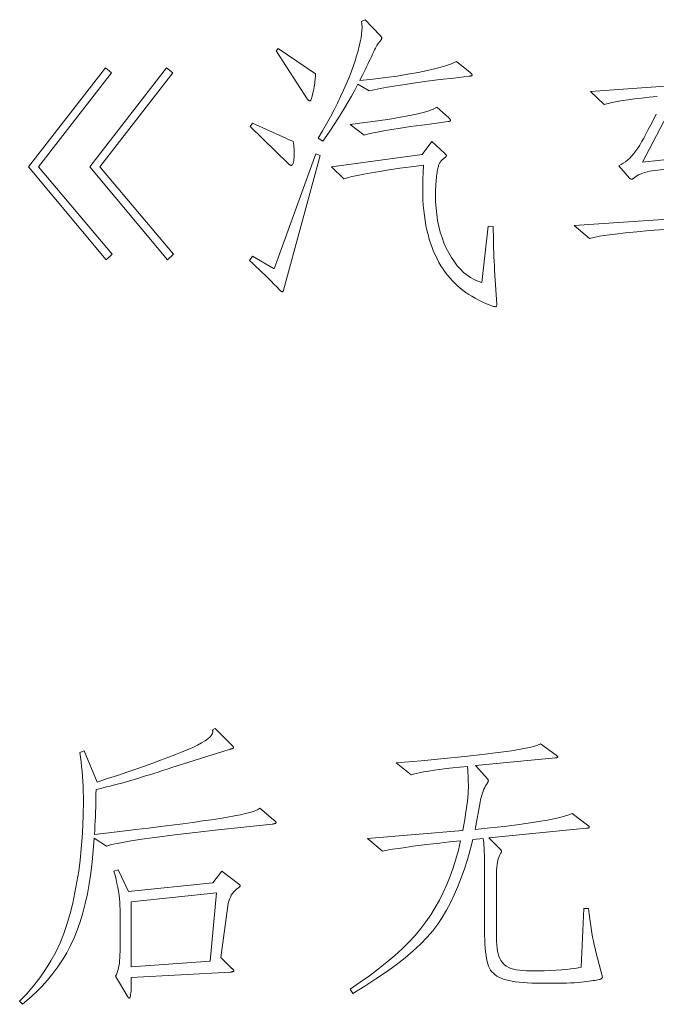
# Model space of a CAD drawing. Extents: x 0 to 1189, y 0 to 841.
# Tile 56 of 132: x 157 to 168, y 57 to 74. Entities that reach past the tile are written whole.
import ezdxf

# ---------------------------------------------------------------- set-up
doc = ezdxf.new("R2010")
doc.units = 0

msp = doc.modelspace()

# ---------------------------------------------------------------- linework, layer by layer
at = {"color": 7, "lineweight": 13}
for points in [[(164.6, 73.152), (164.606, 73.147), (164.611, 73.142), (164.616, 73.137), (164.62, 73.133), (164.623, 73.129), (164.626, 73.124), (164.628, 73.121), (164.63, 73.117), (164.631, 73.113), (164.631, 73.11), (164.631, 73.107), (164.629, 73.104), (164.626, 73.102), (164.623, 73.099), (164.618, 73.097), (164.612, 73.095), (164.605, 73.093), (164.597, 73.092), (164.588, 73.09), (164.578, 73.089), (164.325, 73.06), (164.09, 73.032), (163.875, 73.005), (163.678, 72.978), (163.5, 72.953), (163.341, 72.929), (163.201, 72.905), (163.08, 72.883), (162.978, 72.861), (162.894, 72.841), (162.704, 72.957), (162.65, 72.856), (162.595, 72.756), (162.538, 72.658), (162.481, 72.56), (162.422, 72.463), (162.362, 72.368), (162.302, 72.273), (162.24, 72.18), (162.177, 72.088), (162.113, 71.996), (162.034, 72.044), (162.106, 72.167), (162.174, 72.288), (162.239, 72.406), (162.3, 72.521), (162.357, 72.634), (162.411, 72.745), (162.461, 72.852), (162.507, 72.958), (162.549, 73.06), (162.588, 73.16), (162.623, 73.257), (162.655, 73.348), (162.682, 73.435), (162.706, 73.518), (162.727, 73.595), (162.743, 73.668), (162.756, 73.736), (162.766, 73.8), (162.771, 73.858), (162.773, 73.913), (162.773, 73.925), (162.773, 73.937), (162.772, 73.948), (162.771, 73.959), (162.77, 73.969), (162.769, 73.979), (162.768, 73.988), (162.766, 73.997), (162.764, 74.005), (162.762, 74.013), (162.826, 74.044), (163.079, 73.775), (163.084, 73.77), (163.089, 73.765), (163.093, 73.76), (163.096, 73.755), (163.099, 73.751), (163.101, 73.746), (163.103, 73.742), (163.105, 73.738), (163.105, 73.734), (163.106, 73.73), (163.105, 73.726), (163.104, 73.722), (163.102, 73.717), (163.099, 73.711), (163.095, 73.705), (163.09, 73.698), (163.085, 73.69), (163.079, 73.682), (163.071, 73.674), (163.063, 73.664), (163.055, 73.654), (163.045, 73.64), (163.035, 73.624), (163.024, 73.606), (163.012, 73.585), (162.999, 73.562), (162.986, 73.536), (162.972, 73.507), (162.957, 73.476), (162.942, 73.443), (162.926, 73.407), (162.908, 73.37), (162.89, 73.332), (162.871, 73.291), (162.851, 73.25), (162.83, 73.207), (162.808, 73.163), (162.785, 73.117), (162.761, 73.069), (162.736, 73.02), (162.96, 73.043), (163.17, 73.067), (163.366, 73.093), (163.549, 73.122), (163.719, 73.152), (163.876, 73.185), (164.019, 73.22), (164.148, 73.257), (164.264, 73.296), (164.367, 73.337)], [(161.986, 73.131), (161.986, 73.107), (161.985, 73.083), (161.983, 73.057), (161.981, 73.029), (161.978, 73.001), (161.974, 72.972), (161.97, 72.941), (161.964, 72.91), (161.959, 72.877), (161.952, 72.844), (161.945, 72.811), (161.939, 72.782), (161.932, 72.756), (161.926, 72.734), (161.92, 72.715), (161.915, 72.699), (161.909, 72.687), (161.904, 72.679), (161.899, 72.674), (161.894, 72.672), (161.889, 72.672), (161.885, 72.673), (161.88, 72.675), (161.875, 72.678), (161.871, 72.681), (161.866, 72.685), (161.862, 72.69), (161.858, 72.696), (161.853, 72.702), (161.849, 72.709), (161.321, 73.517), (161.358, 73.559)], [(158.555, 70.085), (158.455, 69.99), (157.14, 71.563), (158.439, 73.232), (158.544, 73.147), (157.309, 71.563)], [(159.59, 70.085), (159.489, 69.99), (158.175, 71.563), (159.474, 73.232), (159.579, 73.147), (158.344, 71.563)], [(164.241, 72.387), (164.246, 72.382), (164.25, 72.377), (164.254, 72.372), (164.257, 72.367), (164.26, 72.363), (164.263, 72.359), (164.265, 72.355), (164.266, 72.351), (164.267, 72.348), (164.267, 72.345), (164.267, 72.342), (164.265, 72.339), (164.263, 72.336), (164.26, 72.334), (164.256, 72.331), (164.252, 72.329), (164.246, 72.328), (164.24, 72.326), (164.233, 72.325), (164.225, 72.324), (163.995, 72.294), (163.785, 72.265), (163.594, 72.239), (163.423, 72.214), (163.272, 72.19), (163.14, 72.168), (163.028, 72.148), (162.936, 72.129), (162.863, 72.112), (162.81, 72.097), (162.572, 72.276), (162.818, 72.306), (163.041, 72.337), (163.243, 72.366), (163.422, 72.396), (163.579, 72.425), (163.715, 72.454), (163.828, 72.483), (163.919, 72.511), (163.988, 72.539), (164.035, 72.566)], [(161.612, 71.986), (161.615, 71.966), (161.617, 71.946), (161.62, 71.926), (161.622, 71.907), (161.623, 71.888), (161.625, 71.869), (161.626, 71.85), (161.627, 71.832), (161.627, 71.814), (161.627, 71.796), (161.627, 71.756), (161.626, 71.72), (161.623, 71.688), (161.62, 71.66), (161.616, 71.637), (161.61, 71.618), (161.604, 71.603), (161.597, 71.593), (161.589, 71.587), (161.58, 71.584), (161.576, 71.585), (161.571, 71.586), (161.566, 71.587), (161.561, 71.59), (161.556, 71.592), (161.551, 71.596), (161.545, 71.6), (161.539, 71.605), (161.533, 71.61), (161.527, 71.616), (160.883, 72.239), (160.925, 72.297)], [(164.99, 70.555), (164.99, 70.482), (164.991, 70.409), (164.992, 70.336), (164.994, 70.262), (164.995, 70.188), (164.998, 70.114), (165.001, 70.04), (165.004, 69.965), (165.007, 69.891), (165.011, 69.816), (165.048, 69.235), (165.048, 69.228), (165.047, 69.222), (165.046, 69.216), (165.045, 69.212), (165.043, 69.208), (165.041, 69.204), (165.038, 69.202), (165.035, 69.2), (165.031, 69.199), (165.027, 69.198), (165.009, 69.2), (164.988, 69.204), (164.963, 69.211), (164.934, 69.222), (164.901, 69.235), (164.865, 69.251), (164.824, 69.269), (164.781, 69.291), (164.733, 69.316), (164.681, 69.344), (164.629, 69.374), (164.577, 69.405), (164.528, 69.439), (164.479, 69.475), (164.432, 69.513), (164.386, 69.553), (164.342, 69.595), (164.299, 69.638), (164.257, 69.684), (164.217, 69.732), (164.178, 69.781), (164.141, 69.834), (164.106, 69.888), (164.072, 69.946), (164.041, 70.005), (164.011, 70.068), (163.982, 70.132), (163.956, 70.199), (163.931, 70.269), (163.908, 70.341), (163.887, 70.416), (163.868, 70.493), (163.851, 70.572), (163.837, 70.654), (163.825, 70.738), (163.815, 70.824), (163.807, 70.913), (163.802, 71.004), (163.798, 71.098), (163.797, 71.194), (163.797, 71.232), (163.798, 71.27), (163.799, 71.309), (163.8, 71.348), (163.801, 71.388), (163.803, 71.428), (163.805, 71.468), (163.807, 71.508), (163.81, 71.549), (163.813, 71.59), (163.603, 71.562), (163.409, 71.535), (163.233, 71.509), (163.073, 71.484), (162.93, 71.46), (162.804, 71.438), (162.694, 71.416), (162.602, 71.395), (162.526, 71.376), (162.467, 71.357), (162.256, 71.558), (163.787, 71.769), (163.95, 71.986), (164.172, 71.785), (164.177, 71.781), (164.181, 71.777), (164.185, 71.773), (164.189, 71.769), (164.192, 71.765), (164.194, 71.762), (164.196, 71.758), (164.197, 71.755), (164.198, 71.751), (164.198, 71.748), (164.198, 71.745), (164.196, 71.741), (164.194, 71.737), (164.19, 71.732), (164.186, 71.728), (164.18, 71.722), (164.174, 71.717), (164.166, 71.711), (164.158, 71.705), (164.148, 71.698), (164.138, 71.691), (164.129, 71.683), (164.12, 71.675), (164.112, 71.666), (164.104, 71.656), (164.097, 71.646), (164.09, 71.636), (164.083, 71.624), (164.077, 71.613), (164.072, 71.6), (164.066, 71.587), (164.062, 71.571), (164.057, 71.553), (164.052, 71.534), (164.048, 71.512), (164.044, 71.488), (164.04, 71.462), (164.036, 71.435), (164.033, 71.405), (164.029, 71.373), (164.026, 71.341), (164.024, 71.309), (164.021, 71.278), (164.019, 71.248), (164.018, 71.219), (164.016, 71.19), (164.015, 71.162), (164.014, 71.135), (164.014, 71.109), (164.014, 71.083), (164.016, 70.971), (164.023, 70.861), (164.034, 70.756), (164.049, 70.653), (164.07, 70.554), (164.094, 70.458), (164.124, 70.365), (164.157, 70.275), (164.195, 70.189), (164.238, 70.106), (164.284, 70.028), (164.332, 69.956), (164.382, 69.891), (164.435, 69.832), (164.489, 69.779), (164.546, 69.733), (164.605, 69.692), (164.666, 69.659), (164.729, 69.631), (164.795, 69.61), (164.9, 70.56)], [(162.066, 71.753), (161.448, 69.478), (161.447, 69.473), (161.445, 69.469), (161.444, 69.465), (161.442, 69.461), (161.44, 69.458), (161.438, 69.456), (161.435, 69.454), (161.433, 69.453), (161.43, 69.452), (161.427, 69.452), (161.424, 69.452), (161.42, 69.453), (161.416, 69.455), (161.412, 69.457), (161.407, 69.46), (161.402, 69.463), (161.397, 69.467), (161.391, 69.472), (161.386, 69.477), (161.379, 69.483), (161.333, 69.532), (161.286, 69.581), (161.238, 69.63), (161.189, 69.679), (161.139, 69.729), (161.088, 69.779), (161.036, 69.829), (160.982, 69.879), (160.928, 69.929), (160.873, 69.98), (160.925, 70.054), (161.29, 69.837), (161.992, 71.78)], [(161.279, 60.535), (161.287, 60.529), (161.294, 60.523), (161.301, 60.518), (161.306, 60.513), (161.311, 60.508), (161.315, 60.503), (161.317, 60.499), (161.32, 60.495), (161.321, 60.491), (161.321, 60.488), (161.321, 60.485), (161.319, 60.482), (161.315, 60.479), (161.31, 60.476), (161.304, 60.473), (161.297, 60.471), (161.288, 60.468), (161.277, 60.466), (161.266, 60.464), (161.253, 60.462), (160.777, 60.412), (160.345, 60.366), (159.957, 60.322), (159.612, 60.281), (159.311, 60.242), (159.054, 60.207), (158.84, 60.174), (158.67, 60.144), (158.543, 60.117), (158.46, 60.092), (158.249, 60.224), (158.235, 60.02), (158.217, 59.824), (158.194, 59.636), (158.167, 59.456), (158.135, 59.284), (158.099, 59.12), (158.059, 58.963), (158.014, 58.815), (157.965, 58.675), (157.911, 58.543), (157.852, 58.416), (157.787, 58.292), (157.715, 58.172), (157.637, 58.055), (157.553, 57.941), (157.463, 57.831), (157.367, 57.724), (157.264, 57.619), (157.155, 57.519), (157.04, 57.421), (156.992, 57.474), (157.114, 57.6), (157.228, 57.73), (157.333, 57.866), (157.43, 58.007), (157.52, 58.153), (157.601, 58.303), (157.674, 58.459), (157.739, 58.619), (157.796, 58.784), (157.845, 58.954), (157.888, 59.129), (157.926, 59.306), (157.959, 59.486), (157.989, 59.669), (158.013, 59.855), (158.033, 60.044), (158.049, 60.236), (158.06, 60.432), (158.067, 60.63), (158.069, 60.831), (158.069, 60.923), (158.067, 61.013), (158.064, 61.102), (158.059, 61.188), (158.054, 61.273), (158.047, 61.356), (158.038, 61.437), (158.029, 61.517), (158.018, 61.595), (158.006, 61.67), (158.08, 61.702), (158.302, 61.174), (158.475, 61.231), (158.642, 61.285), (158.802, 61.339), (158.955, 61.391), (159.1, 61.442), (159.239, 61.492), (159.37, 61.54), (159.494, 61.586), (159.612, 61.632), (159.722, 61.676), (159.823, 61.718), (159.914, 61.759), (159.994, 61.798), (160.063, 61.835), (160.122, 61.87), (160.17, 61.903), (160.207, 61.935), (160.234, 61.965), (160.25, 61.993), (160.255, 62.019), (160.255, 62.022), (160.254, 62.025), (160.254, 62.028), (160.253, 62.032), (160.252, 62.035), (160.251, 62.038), (160.25, 62.041), (160.248, 62.044), (160.246, 62.047), (160.244, 62.051), (160.292, 62.077), (160.577, 61.797), (160.582, 61.792), (160.586, 61.787), (160.59, 61.783), (160.594, 61.779), (160.597, 61.775), (160.599, 61.771), (160.601, 61.768), (160.602, 61.765), (160.603, 61.762), (160.603, 61.76), (160.603, 61.758), (160.603, 61.756), (160.603, 61.754), (160.602, 61.753), (160.601, 61.751), (160.6, 61.749), (160.599, 61.748), (160.598, 61.747), (160.597, 61.745), (160.595, 61.744), (160.593, 61.743), (160.59, 61.742), (160.586, 61.74), (160.581, 61.738), (160.575, 61.736), (160.568, 61.734), (160.56, 61.732), (160.551, 61.729), (160.541, 61.726), (160.529, 61.723), (159.563, 61.417), (159.483, 61.391), (159.406, 61.366), (159.33, 61.342), (159.257, 61.319), (159.187, 61.297), (159.118, 61.276), (159.052, 61.256), (158.989, 61.236), (158.928, 61.218), (158.869, 61.201), (158.811, 61.184), (158.754, 61.167), (158.695, 61.151), (158.637, 61.136), (158.578, 61.12), (158.519, 61.105), (158.46, 61.09), (158.4, 61.076), (158.341, 61.061), (158.281, 61.048), (158.28, 60.972), (158.279, 60.897), (158.278, 60.822), (158.276, 60.746), (158.274, 60.67), (158.271, 60.594), (158.268, 60.518), (158.264, 60.441), (158.259, 60.364), (158.254, 60.287), (158.497, 60.315), (158.73, 60.343), (158.953, 60.37), (159.166, 60.396), (159.369, 60.421), (159.562, 60.446), (159.745, 60.47), (159.918, 60.493), (160.081, 60.516), (160.234, 60.538), (160.375, 60.559), (160.503, 60.58), (160.617, 60.601), (160.719, 60.621), (160.807, 60.64), (160.881, 60.659), (160.943, 60.678), (160.991, 60.696), (161.025, 60.714), (161.047, 60.731)], [(166.595, 59.041), (166.606, 58.951), (166.617, 58.865), (166.629, 58.783), (166.641, 58.704), (166.653, 58.628), (166.666, 58.557), (166.679, 58.489), (166.693, 58.425), (166.707, 58.364), (166.722, 58.308), (166.833, 57.88), (166.832, 57.877), (166.831, 57.874), (166.83, 57.871), (166.828, 57.867), (166.825, 57.864), (166.822, 57.861), (166.818, 57.858), (166.814, 57.855), (166.809, 57.852), (166.804, 57.848), (166.796, 57.845), (166.785, 57.842), (166.77, 57.838), (166.752, 57.834), (166.73, 57.829), (166.704, 57.825), (166.675, 57.82), (166.642, 57.815), (166.606, 57.809), (166.566, 57.804), (166.522, 57.798), (166.472, 57.793), (166.418, 57.789), (166.359, 57.785), (166.294, 57.782), (166.225, 57.779), (166.15, 57.777), (166.07, 57.776), (165.985, 57.775), (165.896, 57.775), (165.806, 57.775), (165.72, 57.777), (165.64, 57.78), (165.564, 57.784), (165.492, 57.789), (165.426, 57.795), (165.364, 57.803), (165.307, 57.812), (165.254, 57.822), (165.207, 57.833), (165.163, 57.845), (165.122, 57.86), (165.085, 57.878), (165.05, 57.898), (165.019, 57.92), (164.991, 57.944), (164.966, 57.971), (164.945, 58), (164.926, 58.031), (164.911, 58.065), (164.898, 58.102), (164.886, 58.145), (164.876, 58.193), (164.867, 58.246), (164.86, 58.304), (164.853, 58.367), (164.849, 58.436), (164.845, 58.509), (164.843, 58.588), (164.842, 58.672), (164.842, 59.622), (164.842, 59.71), (164.842, 59.791), (164.84, 59.867), (164.839, 59.936), (164.837, 59.998), (164.835, 60.055), (164.832, 60.105), (164.829, 60.149), (164.825, 60.187), (164.821, 60.219), (164.642, 60.203), (164.599, 60.031), (164.552, 59.865), (164.502, 59.706), (164.448, 59.554), (164.391, 59.408), (164.33, 59.268), (164.266, 59.135), (164.197, 59.009), (164.126, 58.888), (164.051, 58.775), (163.967, 58.664), (163.87, 58.552), (163.759, 58.438), (163.636, 58.323), (163.499, 58.207), (163.349, 58.089), (163.185, 57.97), (163.008, 57.85), (162.818, 57.728), (162.615, 57.606), (162.572, 57.679), (162.741, 57.792), (162.901, 57.904), (163.051, 58.017), (163.193, 58.13), (163.325, 58.243), (163.449, 58.357), (163.563, 58.471), (163.669, 58.585), (163.765, 58.7), (163.853, 58.814), (163.933, 58.932), (164.008, 59.053), (164.079, 59.179), (164.145, 59.309), (164.206, 59.444), (164.261, 59.583), (164.312, 59.726), (164.359, 59.874), (164.4, 60.026), (164.436, 60.182), (164.252, 60.162), (164.079, 60.143), (163.918, 60.124), (163.769, 60.106), (163.631, 60.088), (163.505, 60.071), (163.39, 60.054), (163.287, 60.038), (163.196, 60.023), (163.116, 60.008), (162.863, 60.219), (164.473, 60.356), (164.491, 60.451), (164.507, 60.54), (164.521, 60.625), (164.534, 60.705), (164.544, 60.78), (164.553, 60.849), (164.559, 60.914), (164.564, 60.974), (164.567, 61.029), (164.568, 61.079), (164.568, 61.126), (164.567, 61.17), (164.566, 61.211), (164.565, 61.251), (164.564, 61.288), (164.562, 61.322), (164.56, 61.355), (164.558, 61.385), (164.555, 61.413), (164.552, 61.438), (164.426, 61.426), (164.306, 61.414), (164.194, 61.401), (164.088, 61.387), (163.99, 61.373), (163.898, 61.359), (163.814, 61.344), (163.736, 61.328), (163.665, 61.312), (163.602, 61.296), (163.348, 61.496), (163.774, 61.534), (164.159, 61.57), (164.504, 61.605), (164.808, 61.639), (165.072, 61.672), (165.296, 61.703), (165.479, 61.734), (165.622, 61.763), (165.725, 61.791), (165.787, 61.818), (166.051, 61.628), (166.056, 61.624), (166.061, 61.62), (166.065, 61.616), (166.068, 61.613), (166.071, 61.61), (166.073, 61.607), (166.075, 61.604), (166.077, 61.601), (166.077, 61.599), (166.078, 61.597), (166.077, 61.594), (166.076, 61.593), (166.074, 61.591), (166.072, 61.589), (166.068, 61.587), (166.064, 61.586), (166.06, 61.584), (166.054, 61.583), (166.048, 61.582), (166.041, 61.581), (164.689, 61.454), (164.895, 61.222), (164.897, 61.219), (164.899, 61.216), (164.901, 61.213), (164.902, 61.21), (164.903, 61.207), (164.904, 61.205), (164.905, 61.202), (164.905, 61.2), (164.906, 61.197), (164.906, 61.195), (164.906, 61.193), (164.905, 61.19), (164.904, 61.188), (164.903, 61.184), (164.902, 61.181), (164.9, 61.177), (164.898, 61.173), (164.896, 61.168), (164.893, 61.163), (164.89, 61.158), (164.873, 61.134), (164.858, 61.108), (164.844, 61.081), (164.83, 61.051), (164.817, 61.02), (164.806, 60.987), (164.795, 60.952), (164.785, 60.915), (164.776, 60.877), (164.768, 60.836), (164.684, 60.372), (164.938, 60.398), (165.172, 60.425), (165.386, 60.451), (165.579, 60.478), (165.753, 60.505), (165.907, 60.532), (166.04, 60.559), (166.154, 60.586), (166.247, 60.614), (166.321, 60.641), (166.579, 60.446), (166.585, 60.442), (166.591, 60.438), (166.595, 60.434), (166.599, 60.43), (166.603, 60.427), (166.606, 60.423), (166.608, 60.42), (166.61, 60.417), (166.611, 60.414), (166.611, 60.411), (166.61, 60.409), (166.609, 60.406), (166.607, 60.404), (166.603, 60.402), (166.599, 60.4), (166.594, 60.398), (166.588, 60.397), (166.58, 60.395), (166.572, 60.394), (166.563, 60.393), (164.916, 60.229), (165.106, 60.039), (165.11, 60.035), (165.114, 60.031), (165.117, 60.027), (165.12, 60.023), (165.122, 60.019), (165.124, 60.016), (165.126, 60.012), (165.127, 60.009), (165.127, 60.005), (165.127, 60.002), (165.127, 59.999), (165.127, 59.996), (165.126, 59.992), (165.125, 59.989), (165.123, 59.985), (165.122, 59.981), (165.12, 59.978), (165.117, 59.974), (165.115, 59.969), (165.112, 59.965), (165.099, 59.944), (165.087, 59.919), (165.077, 59.89), (165.068, 59.857), (165.06, 59.82), (165.054, 59.779), (165.049, 59.734), (165.046, 59.685), (165.044, 59.632), (165.043, 59.575), (165.043, 58.545), (165.044, 58.483), (165.048, 58.425), (165.053, 58.37), (165.062, 58.32), (165.072, 58.274), (165.085, 58.232), (165.1, 58.194), (165.117, 58.16), (165.137, 58.13), (165.159, 58.104), (165.185, 58.082), (165.214, 58.062), (165.249, 58.044), (165.288, 58.028), (165.331, 58.015), (165.378, 58.005), (165.43, 57.996), (165.487, 57.99), (165.548, 57.987), (165.613, 57.986), (165.735, 57.986), (165.849, 57.988), (165.954, 57.991), (166.052, 57.996), (166.142, 58.002), (166.224, 58.008), (166.299, 58.017), (166.365, 58.026), (166.423, 58.037), (166.474, 58.049), (166.516, 59.041)], [(160.403, 59.67), (160.688, 59.453), (160.693, 59.45), (160.697, 59.447), (160.701, 59.444), (160.705, 59.441), (160.708, 59.437), (160.71, 59.434), (160.712, 59.431), (160.713, 59.428), (160.714, 59.425), (160.714, 59.422), (160.714, 59.418), (160.713, 59.415), (160.712, 59.412), (160.71, 59.409), (160.708, 59.406), (160.705, 59.403), (160.701, 59.399), (160.697, 59.396), (160.693, 59.393), (160.688, 59.39), (160.658, 59.368), (160.632, 59.344), (160.607, 59.318), (160.586, 59.29), (160.566, 59.261), (160.55, 59.229), (160.536, 59.196), (160.524, 59.16), (160.515, 59.123), (160.508, 59.084), (160.387, 58.213), (160.577, 58.028), (160.583, 58.023), (160.588, 58.018), (160.593, 58.013), (160.597, 58.008), (160.601, 58.004), (160.604, 58), (160.606, 57.996), (160.607, 57.992), (160.608, 57.989), (160.609, 57.986), (160.608, 57.983), (160.606, 57.98), (160.603, 57.977), (160.599, 57.975), (160.594, 57.972), (160.588, 57.97), (160.58, 57.969), (160.571, 57.967), (160.562, 57.966), (160.551, 57.965), (158.877, 57.875), (158.877, 57.809), (158.876, 57.749), (158.874, 57.697), (158.872, 57.652), (158.869, 57.614), (158.866, 57.582), (158.862, 57.558), (158.857, 57.54), (158.851, 57.53), (158.845, 57.526), (158.842, 57.527), (158.839, 57.527), (158.836, 57.528), (158.834, 57.53), (158.831, 57.532), (158.828, 57.534), (158.826, 57.537), (158.823, 57.54), (158.821, 57.544), (158.819, 57.548), (158.613, 57.896), (158.627, 57.925), (158.64, 57.957), (158.651, 57.991), (158.66, 58.029), (158.669, 58.069), (158.675, 58.112), (158.68, 58.158), (158.684, 58.207), (158.686, 58.258), (158.687, 58.313), (158.687, 59.026), (158.686, 59.083), (158.683, 59.143), (158.678, 59.203), (158.67, 59.266), (158.661, 59.329), (158.649, 59.394), (158.635, 59.461), (158.619, 59.529), (158.602, 59.599), (158.581, 59.67), (158.655, 59.691), (158.83, 59.327), (160.255, 59.474)], [(160.318, 59.305), (158.877, 59.152), (158.877, 58.054), (160.207, 58.149)]]:
    msp.add_lwpolyline(points, close=True, dxfattribs=at)
for points in [[(167.755, 72.749), (167.619, 72.736), (167.493, 72.722), (167.376, 72.708), (167.268, 72.693), (167.169, 72.678), (167.079, 72.663), (166.999, 72.647), (166.927, 72.631), (166.864, 72.614), (166.632, 72.83), (167.973, 72.925)], [(168.105, 72.778), (167.508, 71.637), (168.437, 71.743)], [(168.437, 71.584), (167.719, 71.5), (167.672, 71.493), (167.628, 71.485), (167.586, 71.475), (167.546, 71.465), (167.51, 71.452), (167.476, 71.439), (167.444, 71.425), (167.415, 71.409), (167.389, 71.392), (167.366, 71.373), (167.361, 71.369), (167.356, 71.366), (167.351, 71.363), (167.346, 71.36), (167.342, 71.357), (167.338, 71.356), (167.334, 71.354), (167.33, 71.353), (167.327, 71.352), (167.324, 71.352), (167.32, 71.352), (167.317, 71.353), (167.314, 71.354), (167.311, 71.355), (167.308, 71.356), (167.305, 71.358), (167.301, 71.36), (167.298, 71.362), (167.295, 71.365), (167.292, 71.368), (167.107, 71.579), (167.146, 71.598), (167.184, 71.62), (167.221, 71.646), (167.257, 71.675), (167.293, 71.709), (167.328, 71.745), (167.362, 71.785), (167.396, 71.829), (167.429, 71.877), (167.461, 71.928), (167.494, 71.983), (167.529, 72.045), (167.567, 72.114), (167.607, 72.188), (167.65, 72.268), (167.695, 72.355), (167.742, 72.447)], [(167.876, 70.505), (167.633, 70.485), (167.414, 70.465), (167.219, 70.446), (167.049, 70.426), (166.904, 70.407), (166.784, 70.387), (166.688, 70.368), (166.616, 70.349), (166.357, 70.571), (168.437, 70.708)]]:
    msp.add_lwpolyline(points, dxfattribs=at)

doc.saveas('drawing.dxf')
